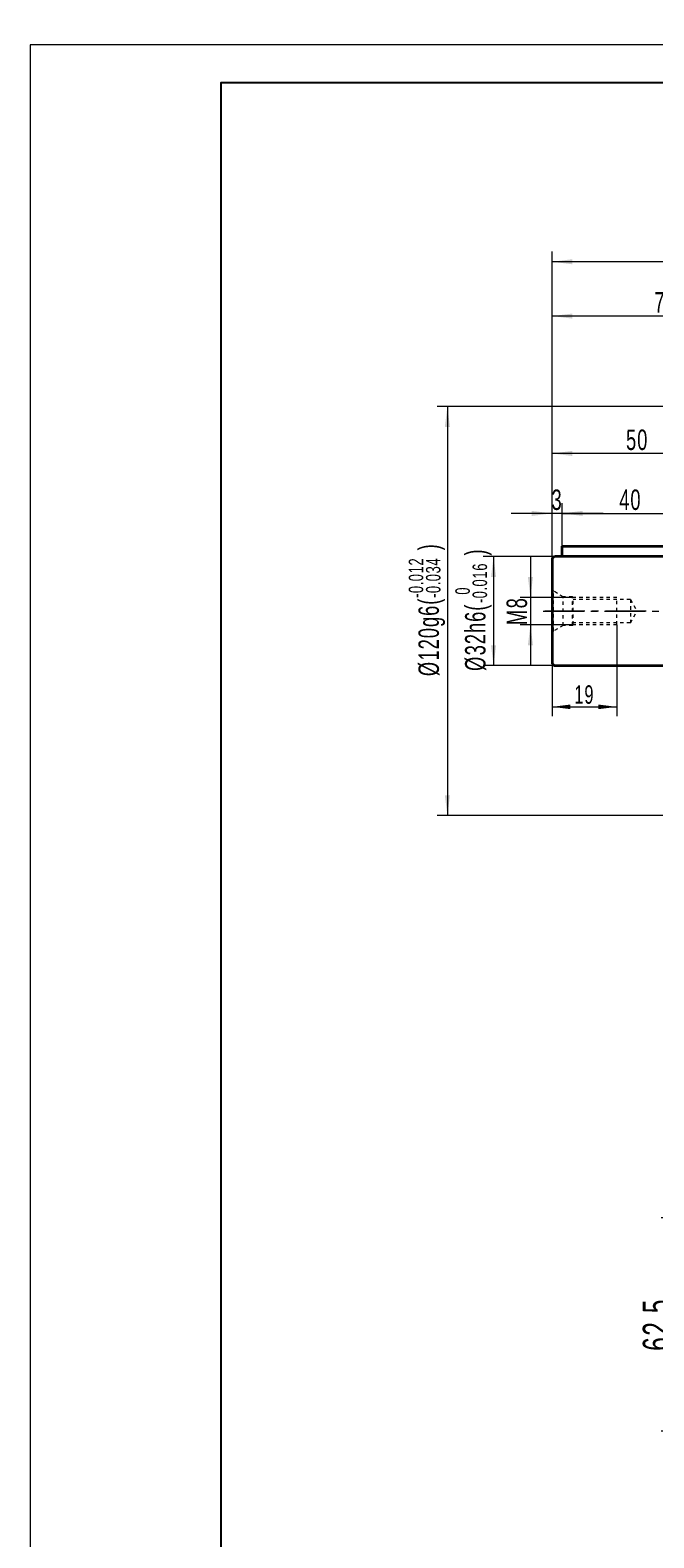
# Model space of a CAD drawing. Header units: millimetres. Extents: x 2691 to 3632, y -224 to 445.
# Tile 2 of 7: x 2691 to 2874, y 3 to 445. Entities that reach past the tile are written whole.
import ezdxf

# ---------------------------------------------------------------- set-up
doc = ezdxf.new("R2010")
doc.units = ezdxf.units.MM
doc.linetypes.add('点画线', pattern=[18, 12, -2, 2, -2])
doc.linetypes.add('虚线', pattern=[2, 1, -1])
doc.layers.get('0').update_dxf_attribs({"lineweight": 35})
for name, color, linetype, lineweight in [('中心线层', 1, '点画线', 18), ('图框_外框线', 7, 'Continuous', 18), ('尺寸线层', 3, 'Continuous', 18), ('粗实线层', 7, 'Continuous', 35)]:
    doc.layers.add(name, color=color, linetype=linetype, lineweight=lineweight)
doc.styles.add('标准', font='txt', dxfattribs={"width": 0.667})
doc.dimstyles.new('a4-1-1', dxfattribs={"dimtxt": 3, "dimasz": 3, "dimexe": 1.5, "dimexo": 0, "dimgap": 0.5, "dimtad": 1, "dimdec": 3, "dimdsep": 46, "dimtxsty": '标准', "dimblk": '_CAXARROW', "dimcen": 0, "dimdle": 6, "dimazin": 2, "dimtfac": 0.707107, "dimtdec": 3, "dimtix": 1, "dimtmove": 2, "dimatfit": 3, "dimfxl": 0, "dimfrac": 2, "dimtolj": 1, "dimarcsym": 0})
doc.dimstyles.new('a4-1-1.5', dxfattribs={"dimtxt": 4.5, "dimasz": 4.5, "dimexe": 2.25, "dimexo": 0, "dimgap": 0.75, "dimtad": 1, "dimdec": 3, "dimdsep": 46, "dimtxsty": '标准', "dimblk": '_CAXARROW', "dimcen": 0, "dimdle": 9, "dimazin": 2, "dimtfac": 0.707107, "dimtdec": 3, "dimtix": 1, "dimtmove": 2, "dimatfit": 3, "dimfxl": 0, "dimfrac": 2, "dimtolj": 1, "dimarcsym": 0})

# ---------------------------------------------------------------- blocks, each defined once
blk = doc.blocks.new('*X3')
at = {"layer": '尺寸线层', "color": 0, "char_height": 6, "attachment_point": 1, "rotation": 90, "line_spacing_factor": 1.15057, "style": '标准'}
for s, insert, width in [('\\T1.1;{\\H0.707107x;-0.012}', (2802.38, 278.6), 50.9066), ('\\T1.1;)', (2805.23, 292.53), 152.5853), ('\\T1.1;{\\H0.707107x;-0.034}', (2807.44, 278.6), 50.9066), ('\\T1.1;%%C120g6(', (2805.23, 255.64), 152.5853)]:
    blk.add_mtext(s, dxfattribs=dict(at, insert=insert, width=width))
blk = doc.blocks.new('*X2')
at = {"layer": '尺寸线层', "linetype": 'Continuous'}
for points in [[(2813.72, 334.71), (2814.47, 328.71), (2812.97, 328.71)], [(2813.72, 214.71), (2814.47, 220.71), (2812.97, 220.71)]]:
    blk.add_hatch(color=0, dxfattribs=at).paths.add_polyline_path(points, flags=0)
at = {"layer": '尺寸线层', "color": 0, "linetype": 'Continuous'}
for p, q in [((2896.92, 334.71), (2810.72, 334.71)), ((2813.72, 334.71), (2813.72, 214.71)), ((2896.92, 214.71), (2810.72, 214.71))]:
    blk.add_line(p, q, dxfattribs=at)
at = {"layer": '尺寸线层', "color": 0}
blk.add_blockref('*X3', (0, 0), dxfattribs=at)
blk = doc.blocks.new('_CAXARROW')
blk.add_hatch(color=0).paths.add_polyline_path([(0, 0), (-1, 0.125), (-1, -0.125)], flags=0)
blk = doc.blocks.new('*X20')
at = {"layer": '尺寸线层', "linetype": 'Continuous'}
for points in [[(2844.42, 361.25), (2850.42, 360.5), (2850.42, 362)], [(2915.92, 361.25), (2909.92, 360.5), (2909.92, 362)]]:
    blk.add_hatch(color=0, dxfattribs=at).paths.add_polyline_path(points, flags=0)
at = {"layer": '尺寸线层', "color": 0, "linetype": 'Continuous'}
for p, q in [((2844.42, 289.71), (2844.42, 364.25)), ((2915.92, 337.21), (2915.92, 364.25)), ((2915.92, 361.25), (2844.42, 361.25))]:
    blk.add_line(p, q, dxfattribs=at)
at = {"layer": '尺寸线层', "color": 0, "insert": (2880.17, 365.22), "char_height": 6, "width": 21.8228, "attachment_point": 5, "line_spacing_factor": 1.15057, "style": '标准'}
blk.add_mtext('\\T1.1;71.5', dxfattribs=at)
blk = doc.blocks.new('*X21')
at = {"layer": '尺寸线层', "linetype": 'Continuous'}
for points in [[(2844.42, 320.95), (2850.42, 320.2), (2850.42, 321.7)], [(2894.42, 320.95), (2888.42, 320.2), (2888.42, 321.7)]]:
    blk.add_hatch(color=0, dxfattribs=at).paths.add_polyline_path(points, flags=0)
at = {"layer": '尺寸线层', "color": 0, "linetype": 'Continuous'}
for p, q in [((2844.42, 289.71), (2844.42, 323.95)), ((2894.42, 294.96), (2894.42, 323.95)), ((2894.42, 320.95), (2844.42, 320.95))]:
    blk.add_line(p, q, dxfattribs=at)
at = {"layer": '尺寸线层', "color": 0, "insert": (2869.42, 324.92), "char_height": 6, "width": 12, "attachment_point": 5, "line_spacing_factor": 1.15057, "style": '标准'}
blk.add_mtext('\\T1.1;50', dxfattribs=at)
blk = doc.blocks.new('*X27')
at = {"layer": '尺寸线层', "linetype": 'Continuous'}
for points in [[(2880.51, 96.71), (2879.5, 88.61), (2881.53, 88.61)], [(2880.51, 34.21), (2879.5, 42.31), (2881.53, 42.31)]]:
    blk.add_hatch(color=0, dxfattribs=at).paths.add_polyline_path(points, flags=0)
at = {"layer": '尺寸线层', "color": 0, "linetype": 'Continuous'}
for p, q in [((2966.42, 96.71), (2876.46, 96.71)), ((2880.51, 34.21), (2880.51, 96.71)), ((2913.42, 34.21), (2876.46, 34.21))]:
    blk.add_line(p, q, dxfattribs=at)
at = {"layer": '尺寸线层', "color": 0, "insert": (2875.16, 65.46), "char_height": 8.1, "width": 29.4608, "attachment_point": 5, "rotation": 90, "line_spacing_factor": 1.15057, "style": '标准'}
blk.add_mtext('\\T1.1;62.5', dxfattribs=at)
blk = doc.blocks.new('m8-11111_1')
at = {"layer": '中心线层', "linetype": '点画线', "lineweight": 18}
blk.add_line((27.67, 0), (-2.1, 0), dxfattribs=at)
at = {"layer": '粗实线层', "color": 6, "linetype": '虚线', "lineweight": 18}
for p, q in [((0, -6.6), (0, 6.6)), ((0, 6.6), (0.43, 5.86)), ((3.3, 4.2), (0.43, 5.86)), ((0.43, -5.86), (0.43, 5.86)), ((6, 4.2), (3.3, 4.2)), ((3.3, -4.2), (3.3, 4.2)), ((6.2, 4), (6, 4.2)), ((6, -4.2), (6, 4.2)), ((19, 4), (6.2, 4)), ((6.2, -4), (6.2, 4)), ((23, 3.4), (6.2, 3.4)), ((19, -4), (19, 4)), ((23, 3.4), (24.96, 0)), ((23, 3.4), (23, -3.4)), ((23, -3.4), (24.96, 0)), ((3.3, -4.2), (0.43, -5.86)), ((6, -4.2), (3.3, -4.2)), ((6.2, -4), (6, -4.2)), ((23, -3.4), (6.2, -3.4)), ((19, -4), (6.2, -4)), ((0, -6.6), (0.43, -5.86))]:
    blk.add_line(p, q, dxfattribs=at)
blk = doc.blocks.new('*X33')
at = {"layer": '尺寸线层', "linetype": 'Continuous'}
for points in [[(2838.09, 278.71), (2838.84, 284.71), (2837.34, 284.71)], [(2838.09, 270.71), (2838.84, 264.71), (2837.34, 264.71)]]:
    blk.add_hatch(color=0, dxfattribs=at).paths.add_polyline_path(points, flags=0)
at = {"layer": '尺寸线层', "color": 0, "linetype": 'Continuous'}
for p, q in [((2838.09, 290.71), (2838.09, 258.71)), ((2850.62, 278.71), (2835.09, 278.71)), ((2850.62, 270.71), (2835.09, 270.71))]:
    blk.add_line(p, q, dxfattribs=at)
at = {"layer": '尺寸线层', "color": 0, "insert": (2834.12, 274.71), "char_height": 6, "width": 12, "attachment_point": 5, "rotation": 90, "line_spacing_factor": 1.15057, "style": '标准'}
blk.add_mtext('\\T1.1;M8', dxfattribs=at)
blk = doc.blocks.new('*X34')
at = {"layer": '尺寸线层', "linetype": 'Continuous'}
for points in [[(2844.42, 246.63), (2849.82, 247.3), (2849.82, 245.95)], [(2863.42, 246.63), (2858.02, 247.3), (2858.02, 245.95)]]:
    blk.add_hatch(color=0, dxfattribs=at).paths.add_polyline_path(points, flags=0)
at = {"layer": '尺寸线层', "color": 0, "linetype": 'Continuous'}
for p, q in [((2863.42, 270.71), (2863.42, 243.93)), ((2844.42, 261.71), (2844.42, 243.93)), ((2844.42, 246.63), (2863.42, 246.63))]:
    blk.add_line(p, q, dxfattribs=at)
at = {"layer": '尺寸线层', "color": 0, "insert": (2853.92, 250.2), "char_height": 5.4, "width": 10.8, "attachment_point": 5, "line_spacing_factor": 1.15057, "style": '标准'}
blk.add_mtext('\\T1.1;19', dxfattribs=at)
blk = doc.blocks.new('*X35')
at = {"layer": '尺寸线层', "linetype": 'Continuous'}
for points in [[(2844.42, 303.37), (2838.42, 302.62), (2838.42, 304.12)], [(2847.42, 303.37), (2853.42, 302.62), (2853.42, 304.12)]]:
    blk.add_hatch(color=0, dxfattribs=at).paths.add_polyline_path(points, flags=0)
at = {"layer": '尺寸线层', "color": 0, "linetype": 'Continuous'}
for p, q in [((2844.42, 289.71), (2844.42, 306.37)), ((2847.42, 293.71), (2847.42, 306.37)), ((2859.42, 303.37), (2832.42, 303.37))]:
    blk.add_line(p, q, dxfattribs=at)
at = {"layer": '尺寸线层', "color": 0, "insert": (2845.92, 307.34), "char_height": 6, "width": 12, "attachment_point": 5, "line_spacing_factor": 1.15057, "style": '标准'}
blk.add_mtext('\\T1.1;3', dxfattribs=at)
blk = doc.blocks.new('*X36')
at = {"layer": '尺寸线层', "linetype": 'Continuous'}
for points in [[(2847.42, 303.37), (2853.42, 304.12), (2853.42, 302.62)], [(2887.42, 303.37), (2881.42, 304.12), (2881.42, 302.62)]]:
    blk.add_hatch(color=0, dxfattribs=at).paths.add_polyline_path(points, flags=0)
at = {"layer": '尺寸线层', "color": 0, "linetype": 'Continuous'}
for p, q in [((2847.42, 293.71), (2847.42, 306.37)), ((2887.42, 293.71), (2887.42, 306.37)), ((2847.42, 303.37), (2887.42, 303.37))]:
    blk.add_line(p, q, dxfattribs=at)
at = {"layer": '尺寸线层', "color": 0, "insert": (2867.42, 307.34), "char_height": 6, "width": 12, "attachment_point": 5, "line_spacing_factor": 1.15057, "style": '标准'}
blk.add_mtext('\\T1.1;40', dxfattribs=at)
blk = doc.blocks.new('*X38')
at = {"layer": '尺寸线层', "color": 0, "char_height": 6, "attachment_point": 1, "rotation": 90, "line_spacing_factor": 1.15057, "style": '标准'}
for s, insert, width in [('\\T1.1;)', (2818.9, 291.01), 140.4019), ('\\T1.1;{\\H0.707107x;-0.016}', (2821.11, 277.07), 50.9066), ('\\T1.1;%%C32h6(', (2818.9, 257.16), 140.4019), ('\\T1.1;{\\H0.707107x;0}', (2816.05, 279.53), 50.9066)]:
    blk.add_mtext(s, dxfattribs=dict(at, insert=insert, width=width))
blk = doc.blocks.new('*X37')
at = {"layer": '尺寸线层', "linetype": 'Continuous'}
for points in [[(2827.26, 290.71), (2828.01, 284.71), (2826.51, 284.71)], [(2827.26, 258.71), (2828.01, 264.71), (2826.51, 264.71)]]:
    blk.add_hatch(color=0, dxfattribs=at).paths.add_polyline_path(points, flags=0)
at = {"layer": '尺寸线层', "color": 0, "linetype": 'Continuous'}
for p, q in [((2845.42, 290.71), (2824.26, 290.71)), ((2827.26, 290.71), (2827.26, 258.71)), ((2845.42, 258.71), (2824.26, 258.71))]:
    blk.add_line(p, q, dxfattribs=at)
at = {"layer": '尺寸线层', "color": 0}
blk.add_blockref('*X38', (0, 0), dxfattribs=at)
blk = doc.blocks.new('*X49')
at = {"layer": '尺寸线层', "linetype": 'Continuous'}
for points in [[(2844.42, 377.18), (2850.42, 376.43), (2850.42, 377.93)], [(3112.42, 377.18), (3106.42, 376.43), (3106.42, 377.93)]]:
    blk.add_hatch(color=0, dxfattribs=at).paths.add_polyline_path(points, flags=0)
at = {"layer": '尺寸线层', "color": 0, "linetype": 'Continuous'}
for p, q in [((2844.42, 289.71), (2844.42, 380.18)), ((3112.42, 377.18), (2844.42, 377.18)), ((3112.42, 289.71), (3112.42, 380.18))]:
    blk.add_line(p, q, dxfattribs=at)
at = {"layer": '尺寸线层', "color": 0, "insert": (2978.42, 381.15), "char_height": 6, "width": 15.8176, "attachment_point": 5, "line_spacing_factor": 1.15057, "style": '标准'}
blk.add_mtext('\\T1.1;268', dxfattribs=at)

msp = doc.modelspace()

# ---------------------------------------------------------------- linework, layer by layer
at = {"layer": '中心线层'}
msp.add_line((2841.8027, 274.7131), (3114.5218, 274.7131), dxfattribs=at)
at = {"layer": '图框_外框线', "color": 3}
msp.add_lwpolyline([(2691.2722, -224.421), (3632.0414, -224.421), (3632.0414, 440.8373), (2691.2722, 440.8373)], close=True, dxfattribs=at)
at = {"layer": '图框_外框线', "color": 3, "lineweight": 25}
msp.add_lwpolyline([(2747.2703, -213.2214), (3620.8418, -213.2214), (3620.8418, 429.6376), (2747.2703, 429.6376)], close=True, dxfattribs=at)
at = {"layer": '粗实线层'}
for p, q in [((2847.4218, 290.7131), (2847.4218, 293.7131)), ((2847.4218, 293.7131), (2887.4218, 293.7131)), ((2844.4218, 289.7131), (2844.4218, 259.7131)), ((2894.4218, 290.7131), (2845.4218, 290.7131)), ((2845.4218, 258.7131), (2894.4218, 258.7131))]:
    msp.add_line(p, q, dxfattribs=at)
for centre, start, end in [((2845.4218, 289.7131), 90, 180), ((2845.4218, 259.7131), 180, 270)]:
    msp.add_arc(centre, 1, start, end, dxfattribs=at)

# ---------------------------------------------------------------- block references
msp.add_blockref('m8-11111_1', (2844.4218, 274.7131), dxfattribs=at)

# ---------------------------------------------------------------- dimensions: what is measured, and where the dimension line sits
at = {"layer": '尺寸线层'}
for base, p1, p2, text, picture, middle in [((2813.7224, 214.7131), (2896.9218, 334.7131), (2896.9218, 214.7131), '\\A1;%%C120g6({\\H0.707107x;\\S-0.012^ -0.034;})', '*X2', (2807.1737, 274.7131)), ((2827.2633, 258.7131), (2845.4218, 290.7131), (2845.4218, 258.7131), '\\A1;%%C32h6({\\H0.707107x;\\S 0^ -0.016;})', '*X37', (2820.7794, 274.7131))]:
    dim = msp.add_linear_dim(base=base, p1=p1, p2=p2, angle=270, text=text, dimstyle='a4-1-1', override={"dimpost": '%%C<>', "dimsah": 1, "dimtfill": 1, "dimtolj": 0, "dimtzin": 8}, dxfattribs=at)
    dim.commit()
    dim.dimension.update_dxf_attribs({"geometry": picture, "text_midpoint": middle})
for base, p1, p2, picture, middle in [((2844.4218, 377.1849), (3112.4218, 289.7131), (2844.4218, 289.7131), '*X49', (2978.4218, 381.1525)), ((2844.4218, 361.2521), (2915.9218, 337.2131), (2844.4218, 289.7131), '*X20', (2880.1718, 365.2196)), ((2844.4218, 320.9546), (2894.4218, 294.9631), (2844.4218, 289.7131), '*X21', (2869.4218, 324.9221)), ((2844.4218, 303.3747), (2847.4218, 293.7131), (2844.4218, 289.7131), '*X35', (2845.9218, 307.3423)), ((2863.4218, 246.6271), (2844.4218, 261.7131), (2863.4218, 270.7131), '*X34', (2853.9218, 250.1979))]:
    dim = msp.add_linear_dim(base=base, p1=p1, p2=p2, dimstyle='a4-1-1', override={"dimsah": 1, "dimtfill": 1, "dimtzin": 8}, dxfattribs=at)
    dim.commit()
    dim.dimension.update_dxf_attribs({"geometry": picture, "text_midpoint": middle})
for base, p1, p2, angle, dimstyle, override, picture, middle in [((2887.4218, 303.3747), (2847.4218, 293.7131), (2887.4218, 293.7131), 0, 'a4-1-1', {"dimsah": 1, "dimtfill": 1, "dimtzin": 8}, '*X36', (2867.4218, 307.3423)), ((2838.0922, 270.7131), (2850.6218, 278.7131), (2850.6218, 270.7131), 270, 'a4-1-1', {"dimpost": 'M<>', "dimsah": 1, "dimtfill": 1, "dimtzin": 8}, '*X33', (2834.1246, 274.7131)), ((2880.5141, 96.7131), (2913.4218, 34.2131), (2966.4218, 96.7131), 90, 'a4-1-1.5', {"dimsah": 1, "dimtfill": 1, "dimtzin": 8}, '*X27', (2875.1579, 65.4631))]:
    dim = msp.add_linear_dim(base=base, p1=p1, p2=p2, angle=angle, dimstyle=dimstyle, override=override, dxfattribs=at)
    dim.commit()
    dim.dimension.update_dxf_attribs({"geometry": picture, "text_midpoint": middle})

doc.saveas('drawing.dxf')
